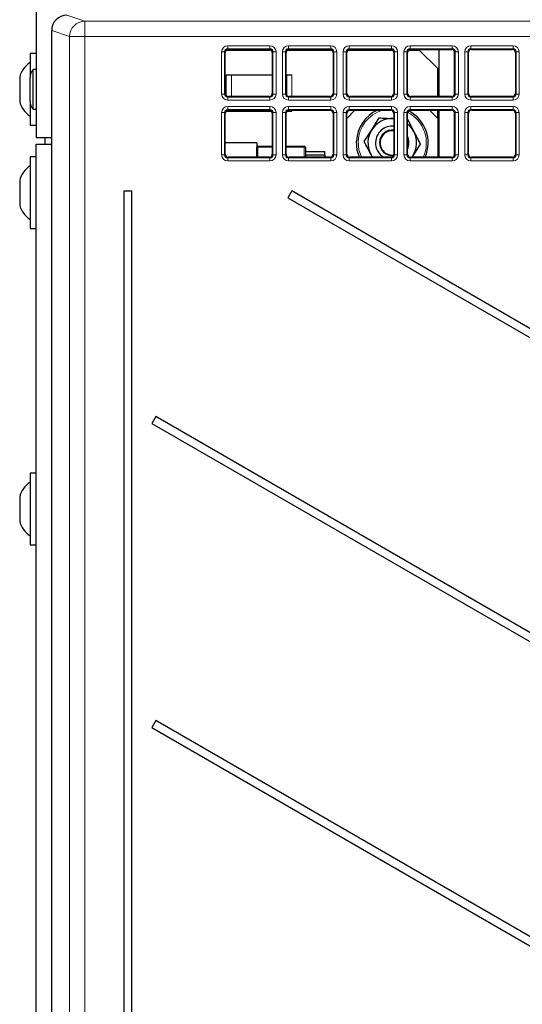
# Model space of a CAD drawing. Header units: millimetres. Extents: x 5 to 418, y 2 to 292.
# Tile 11 of 50: x 48 to 69, y 167 to 207. Entities that reach past the tile are written whole.
import ezdxf

# ---------------------------------------------------------------- set-up
doc = ezdxf.new("R2010")
doc.units = ezdxf.units.MM

msp = doc.modelspace()

# ---------------------------------------------------------------- linework, layer by layer
at = {"color": 7, "linetype": 'Continuous', "lineweight": 25}
for p, q in [((48.9461, 236.2065), (48.9461, 202.1565)), ((49.5868, 206.5766), (49.5868, 123.8363)), ((49.5868, 206.5766), (49.5869, 206.5766)), ((48.9461, 205.6315), (48.6961, 205.6315)), ((48.6961, 205.6315), (48.6961, 204.642)), ((56.7288, 203.989), (56.7288, 205.6739)), ((58.6321, 205.7565), (56.76, 205.7565)), ((56.8536, 205.7987), (58.5385, 205.7987)), ((58.6633, 205.6739), (58.6633, 203.989)), ((59.2288, 203.989), (59.2288, 205.6739)), ((61.1321, 205.7565), (59.26, 205.7565)), ((59.3536, 205.7987), (61.0385, 205.7987)), ((61.1633, 205.6739), (61.1633, 203.989)), ((61.7288, 203.989), (61.7288, 205.6739)), ((63.6321, 205.7565), (61.76, 205.7565)), ((61.8536, 205.7987), (63.5385, 205.7987)), ((63.6633, 205.6739), (63.6633, 203.989)), ((64.2288, 203.989), (64.2288, 205.6739)), ((64.7211, 205.7565), (64.26, 205.7565)), ((64.3536, 205.7987), (66.0385, 205.7987)), ((65.4711, 205.0065), (64.7211, 205.7565)), ((65.5211, 203.8642), (65.5211, 205.7987)), ((66.1633, 205.6739), (66.1633, 203.989)), ((66.7288, 203.989), (66.7288, 205.6739)), ((66.8536, 205.7987), (68.5385, 205.7987)), ((68.6633, 205.6739), (68.6633, 203.989)), ((48.9461, 204.9727), (48.8211, 204.9727)), ((48.8211, 203.3402), (48.8211, 204.9727)), ((65.4711, 203.8642), (65.4711, 205.0065)), ((48.2711, 204.6565), (48.2711, 203.6565)), ((48.6961, 203.6709), (48.6961, 204.642)), ((56.7711, 204.7565), (56.9888, 204.7565)), ((56.9888, 204.7565), (58.6633, 204.7565)), ((59.2288, 204.7565), (59.2533, 204.7565)), ((59.2533, 204.7565), (59.4711, 204.7565)), ((48.6961, 203.6783), (48.6961, 202.6815)), ((58.5385, 203.8642), (56.8536, 203.8642)), ((61.0385, 203.8642), (59.3536, 203.8642)), ((63.5385, 203.8642), (61.8536, 203.8642)), ((66.0385, 203.8642), (64.3536, 203.8642)), ((68.5385, 203.8642), (66.8536, 203.8642)), ((48.8211, 203.3402), (48.9461, 203.3402)), ((56.7288, 201.489), (56.7288, 203.1739)), ((56.7711, 203.2565), (56.9888, 203.2565)), ((56.8536, 203.2987), (58.5385, 203.2987)), ((56.9888, 203.2565), (58.6321, 203.2565)), ((58.6633, 203.1739), (58.6633, 201.489)), ((59.2288, 201.489), (59.2288, 203.1739)), ((59.26, 203.2565), (59.4711, 203.2565)), ((59.3536, 203.2987), (61.0385, 203.2987)), ((61.1633, 203.1739), (61.1633, 201.489)), ((62.0633, 203.2987), (61.7288, 202.9642)), ((61.7288, 201.489), (61.7288, 203.1739)), ((61.8536, 203.2987), (63.5385, 203.2987)), ((63.6633, 203.1739), (63.6633, 201.489)), ((64.2288, 201.489), (64.2288, 203.1739)), ((64.3536, 203.2987), (66.0385, 203.2987)), ((65.4711, 202.9565), (65.1288, 203.2987)), ((65.4711, 202.9565), (65.4711, 203.2987)), ((65.5211, 201.3642), (65.5211, 203.2987)), ((66.1633, 203.1739), (66.1633, 201.489)), ((66.7288, 201.489), (66.7288, 203.1739)), ((66.8536, 203.2987), (68.5385, 203.2987)), ((68.6633, 203.1739), (68.6633, 201.489)), ((63.6408, 202.9555), (63.6633, 202.9542)), ((64.2176, 202.9296), (64.4836, 202.4172)), ((65.4711, 202.9565), (65.4711, 201.3642)), ((48.6961, 202.6815), (48.9461, 202.6815)), ((62.4425, 202.0081), (62.7533, 202.4947)), ((49.5868, 202.1565), (48.9461, 202.1565)), ((49.3211, 201.9065), (49.3211, 202.1565)), ((58.0211, 201.9564), (56.7288, 201.9564)), ((58.0211, 201.9564), (58.0211, 201.7731)), ((48.9461, 201.9065), (49.5868, 201.9065)), ((48.9461, 130.6564), (48.9461, 201.9065)), ((58.0211, 201.3642), (58.0211, 201.7731)), ((58.0706, 201.8231), (58.6633, 201.8283)), ((59.2288, 201.8296), (59.9715, 201.8231)), ((60.0211, 201.7731), (60.0211, 201.3642)), ((60.0211, 201.6065), (60.8211, 201.6065)), ((60.8211, 201.469), (60.8211, 201.6065)), ((64.7496, 201.9048), (64.4388, 201.4182)), ((48.9461, 201.3815), (48.6961, 201.3815)), ((48.6961, 201.3815), (48.6961, 198.4315)), ((58.5385, 201.3642), (56.8536, 201.3642)), ((61.0385, 201.3642), (59.3536, 201.3642)), ((60.0211, 201.469), (60.8211, 201.469)), ((60.8211, 201.469), (60.8211, 201.3642)), ((63.5385, 201.3642), (61.8536, 201.3642)), ((62.7768, 201.3642), (62.7085, 201.4957)), ((66.0385, 201.3642), (64.3536, 201.3642)), ((64.4388, 201.4182), (64.4018, 201.3642)), ((64.4388, 201.4182), (64.4044, 201.3642)), ((68.5385, 201.3642), (66.8536, 201.3642)), ((48.2711, 200.4065), (48.2711, 199.4065)), ((52.5557, 199.9815), (52.5557, 130.9565)), ((52.5557, 199.9815), (52.8864, 199.9815)), ((52.8864, 130.9565), (52.8864, 199.9815)), ((59.4648, 199.9815), (59.3023, 199.7)), ((87.4807, 183.8065), (59.4648, 199.9815)), ((59.3023, 199.7), (87.3182, 183.525)), ((48.6961, 198.4315), (48.9461, 198.4315)), ((53.8739, 190.7093), (53.7114, 190.4279)), ((87.4807, 171.3065), (53.8739, 190.7093)), ((53.7114, 190.4279), (87.3182, 171.025)), ((48.9461, 188.3815), (48.6961, 188.3815)), ((48.6961, 188.3815), (48.6961, 185.4315)), ((48.2711, 187.4065), (48.2711, 186.4065)), ((48.6961, 185.4315), (48.9461, 185.4315)), ((53.8739, 178.2093), (53.7114, 177.9279)), ((87.4807, 158.8065), (53.8739, 178.2093)), ((53.7114, 177.9279), (87.3182, 158.525))]:
    msp.add_line(p, q, dxfattribs=at)
at = {"color": 7, "linetype": 'Continuous', "lineweight": 18}
for p, q in [((50.2121, 207.2012), (50.9503, 206.9553)), ((50.9503, 206.3304), (50.9503, 206.9553)), ((50.9503, 206.9553), (111.429, 206.9553)), ((50.3261, 206.3304), (49.5869, 206.5766)), ((49.5869, 206.5766), (49.5869, 123.8363)), ((50.9503, 206.3304), (50.3261, 206.3304)), ((50.3261, 129.5857), (50.3261, 206.3304)), ((50.9503, 206.3304), (50.9503, 129.5857)), ((111.429, 206.3304), (50.9503, 206.3304)), ((56.5774, 203.9625), (56.5774, 205.7004)), ((56.7023, 205.7004), (56.5774, 205.7004)), ((56.7023, 205.7004), (56.7023, 203.9625)), ((56.7288, 205.6739), (56.7023, 205.7004)), ((56.8271, 205.9501), (58.565, 205.9501)), ((56.8271, 205.9501), (56.8271, 205.8252)), ((58.565, 205.8252), (56.8271, 205.8252)), ((56.8271, 205.8252), (56.8536, 205.7987)), ((58.5385, 205.7987), (58.565, 205.8252)), ((58.565, 205.9501), (58.565, 205.8252)), ((58.6898, 205.7004), (58.6633, 205.6739)), ((58.8147, 205.7004), (58.6898, 205.7004)), ((58.6898, 203.9625), (58.6898, 205.7004)), ((58.8147, 205.7004), (58.8147, 203.9625)), ((59.0774, 203.9625), (59.0774, 205.7004)), ((59.0774, 205.7004), (59.2023, 205.7004)), ((59.2023, 205.7004), (59.2023, 203.9625)), ((59.2288, 205.6739), (59.2023, 205.7004)), ((59.3271, 205.8252), (59.3271, 205.9501)), ((59.3271, 205.9501), (61.065, 205.9501)), ((61.065, 205.8252), (59.3271, 205.8252)), ((59.3271, 205.8252), (59.3536, 205.7987)), ((61.0385, 205.7987), (61.065, 205.8252)), ((61.065, 205.8252), (61.065, 205.9501)), ((61.1898, 205.7004), (61.1633, 205.6739)), ((61.1898, 205.7004), (61.3147, 205.7004)), ((61.1898, 203.9625), (61.1898, 205.7004)), ((61.3147, 205.7004), (61.3147, 203.9625)), ((61.5774, 203.9625), (61.5774, 205.7004)), ((61.5774, 205.7004), (61.7023, 205.7004)), ((61.7023, 205.7004), (61.7023, 203.9625)), ((61.7288, 205.6739), (61.7023, 205.7004)), ((61.8271, 205.9501), (63.565, 205.9501)), ((61.8271, 205.8252), (61.8271, 205.9501)), ((63.565, 205.8252), (61.8271, 205.8252)), ((61.8271, 205.8252), (61.8536, 205.7987)), ((63.5385, 205.7987), (63.565, 205.8252)), ((63.565, 205.8252), (63.565, 205.9501)), ((63.6898, 205.7004), (63.6633, 205.6739)), ((63.6898, 203.9625), (63.6898, 205.7004)), ((63.6898, 205.7004), (63.8147, 205.7004)), ((63.8147, 205.7004), (63.8147, 203.9625)), ((64.0774, 203.9625), (64.0774, 205.7004)), ((64.0774, 205.7004), (64.2023, 205.7004)), ((64.2023, 205.7004), (64.2023, 203.9625)), ((64.2288, 205.6739), (64.2023, 205.7004)), ((64.3271, 205.9501), (66.065, 205.9501)), ((64.3271, 205.8252), (64.3271, 205.9501)), ((66.065, 205.8252), (64.3271, 205.8252)), ((64.3271, 205.8252), (64.3536, 205.7987)), ((66.0385, 205.7987), (66.065, 205.8252)), ((66.065, 205.8252), (66.065, 205.9501)), ((66.1461, 205.7372), (66.1461, 203.9257)), ((66.1898, 205.7004), (66.1633, 205.6739)), ((66.1898, 203.9625), (66.1898, 205.7004)), ((66.1898, 205.7004), (66.3147, 205.7004)), ((66.3147, 205.7004), (66.3147, 203.9625)), ((66.5774, 205.7004), (66.7023, 205.7004)), ((66.5774, 203.9625), (66.5774, 205.7004)), ((66.7023, 205.7004), (66.7023, 203.9625)), ((66.7288, 205.6739), (66.7023, 205.7004)), ((66.8271, 205.8252), (66.8271, 205.9501)), ((66.8271, 205.9501), (68.565, 205.9501)), ((68.565, 205.8252), (66.8271, 205.8252)), ((66.8271, 205.8252), (66.8536, 205.7987)), ((68.5385, 205.7987), (68.565, 205.8252)), ((68.565, 205.8252), (68.565, 205.9501)), ((68.6898, 205.7004), (68.6633, 205.6739)), ((68.6898, 203.9625), (68.6898, 205.7004)), ((68.6898, 205.7004), (68.8147, 205.7004)), ((68.8147, 205.7004), (68.8147, 203.9625)), ((56.7711, 204.7565), (56.7711, 203.8954)), ((56.9888, 204.7565), (56.9888, 203.8642)), ((59.2533, 204.7565), (59.2533, 203.9147)), ((59.4711, 203.8642), (59.4711, 204.7565)), ((56.7023, 203.9625), (56.7288, 203.989)), ((58.6633, 203.989), (58.6898, 203.9625)), ((59.2023, 203.9625), (59.2288, 203.989)), ((61.1633, 203.989), (61.1898, 203.9625)), ((61.7023, 203.9625), (61.7288, 203.989)), ((63.6633, 203.989), (63.6898, 203.9625)), ((64.2023, 203.9625), (64.2288, 203.989)), ((66.1633, 203.989), (66.1898, 203.9625)), ((66.7023, 203.9625), (66.7288, 203.989)), ((68.6633, 203.989), (68.6898, 203.9625)), ((56.7023, 203.9625), (56.5774, 203.9625)), ((56.8536, 203.8642), (56.8271, 203.8377)), ((56.8271, 203.8377), (56.8271, 203.7128)), ((56.8271, 203.8377), (58.565, 203.8377)), ((58.565, 203.7128), (56.8271, 203.7128)), ((58.565, 203.8377), (58.5385, 203.8642)), ((58.565, 203.8377), (58.565, 203.7128)), ((58.8147, 203.9625), (58.6898, 203.9625)), ((59.0774, 203.9625), (59.2023, 203.9625)), ((59.3536, 203.8642), (59.3271, 203.8377)), ((59.3271, 203.7128), (59.3271, 203.8377)), ((59.3271, 203.8377), (61.065, 203.8377)), ((61.065, 203.7128), (59.3271, 203.7128)), ((61.065, 203.8377), (61.0385, 203.8642)), ((61.065, 203.7128), (61.065, 203.8377)), ((61.1898, 203.9625), (61.3147, 203.9625)), ((61.5774, 203.9625), (61.7023, 203.9625)), ((61.8536, 203.8642), (61.8271, 203.8377)), ((61.8271, 203.7128), (61.8271, 203.8377)), ((61.8271, 203.8377), (63.565, 203.8377)), ((63.565, 203.7128), (61.8271, 203.7128)), ((63.565, 203.8377), (63.5385, 203.8642)), ((63.565, 203.7128), (63.565, 203.8377)), ((63.6898, 203.9625), (63.8147, 203.9625)), ((64.0774, 203.9625), (64.2023, 203.9625)), ((64.3536, 203.8642), (64.3271, 203.8377)), ((64.3271, 203.7128), (64.3271, 203.8377)), ((64.3271, 203.8377), (66.065, 203.8377)), ((66.065, 203.7128), (64.3271, 203.7128)), ((66.065, 203.8377), (66.0385, 203.8642)), ((66.065, 203.7128), (66.065, 203.8377)), ((66.1898, 203.9625), (66.3147, 203.9625)), ((66.5774, 203.9625), (66.7023, 203.9625)), ((66.8536, 203.8642), (66.8271, 203.8377)), ((66.8271, 203.7128), (66.8271, 203.8377)), ((66.8271, 203.8377), (68.565, 203.8377)), ((68.565, 203.7128), (66.8271, 203.7128)), ((68.565, 203.8377), (68.5385, 203.8642)), ((68.565, 203.7128), (68.565, 203.8377)), ((68.6898, 203.9625), (68.8147, 203.9625)), ((56.5774, 201.4625), (56.5774, 203.2004)), ((56.5774, 203.2004), (56.7023, 203.2004)), ((56.7023, 203.2004), (56.7023, 201.4625)), ((56.7288, 203.1739), (56.7023, 203.2004)), ((56.7711, 203.2675), (56.7711, 203.2565)), ((56.8271, 203.4501), (58.565, 203.4501)), ((56.8271, 203.3252), (56.8271, 203.4501)), ((58.565, 203.3252), (56.8271, 203.3252)), ((56.8271, 203.3252), (56.8536, 203.2987)), ((56.9888, 203.2987), (56.9888, 203.2565)), ((58.5385, 203.2987), (58.565, 203.3252)), ((58.565, 203.3252), (58.565, 203.4501)), ((58.6898, 203.2004), (58.6633, 203.1739)), ((58.6898, 203.2004), (58.8147, 203.2004)), ((58.6898, 201.4625), (58.6898, 203.2004)), ((58.8147, 203.2004), (58.8147, 201.4625)), ((59.0774, 201.4625), (59.0774, 203.2004)), ((59.0774, 203.2004), (59.2023, 203.2004)), ((59.2023, 203.2004), (59.2023, 201.4625)), ((59.2288, 203.1739), (59.2023, 203.2004)), ((59.3271, 203.4501), (59.3271, 203.3252)), ((59.3271, 203.4501), (61.065, 203.4501)), ((61.065, 203.3252), (59.3271, 203.3252)), ((59.3271, 203.3252), (59.3536, 203.2987)), ((59.4711, 203.2565), (59.4711, 203.2987)), ((61.0385, 203.2987), (61.065, 203.3252)), ((61.065, 203.4501), (61.065, 203.3252)), ((61.1898, 203.2004), (61.1633, 203.1739)), ((61.1898, 201.4625), (61.1898, 203.2004)), ((61.1898, 203.2004), (61.3147, 203.2004)), ((61.3147, 203.2004), (61.3147, 201.4625)), ((61.5774, 201.4625), (61.5774, 203.2004)), ((61.5774, 203.2004), (61.7023, 203.2004)), ((61.7023, 203.2004), (61.7023, 201.4625)), ((61.7288, 203.1739), (61.7023, 203.2004)), ((61.8271, 203.4501), (63.565, 203.4501)), ((61.8271, 203.4501), (61.8271, 203.3252)), ((63.565, 203.3252), (61.8271, 203.3252)), ((61.8271, 203.3252), (61.8536, 203.2987)), ((63.5385, 203.2987), (63.565, 203.3252)), ((63.565, 203.4501), (63.565, 203.3252)), ((63.6898, 203.2004), (63.6633, 203.1739)), ((63.6898, 201.4625), (63.6898, 203.2004)), ((63.6898, 203.2004), (63.8147, 203.2004)), ((63.8147, 203.2004), (63.8147, 201.4625)), ((64.0774, 201.4625), (64.0774, 203.2004)), ((64.0774, 203.2004), (64.2023, 203.2004)), ((64.2023, 203.2004), (64.2023, 201.4625)), ((64.2288, 203.1739), (64.2023, 203.2004)), ((64.3271, 203.4501), (64.3271, 203.3252)), ((64.3271, 203.4501), (66.065, 203.4501)), ((66.065, 203.3252), (64.3271, 203.3252)), ((64.3271, 203.3252), (64.3536, 203.2987)), ((66.0385, 203.2987), (66.065, 203.3252)), ((66.065, 203.4501), (66.065, 203.3252)), ((66.1461, 203.2372), (66.1461, 201.4257)), ((66.1898, 203.2004), (66.1633, 203.1739)), ((66.1898, 201.4625), (66.1898, 203.2004)), ((66.1898, 203.2004), (66.3147, 203.2004)), ((66.3147, 203.2004), (66.3147, 201.4625)), ((66.5774, 201.4625), (66.5774, 203.2004)), ((66.5774, 203.2004), (66.7023, 203.2004)), ((66.7023, 203.2004), (66.7023, 201.4625)), ((66.7288, 203.1739), (66.7023, 203.2004)), ((66.8271, 203.4501), (68.565, 203.4501)), ((66.8271, 203.4501), (66.8271, 203.3252)), ((68.565, 203.3252), (66.8271, 203.3252)), ((66.8271, 203.3252), (66.8536, 203.2987)), ((68.5385, 203.2987), (68.565, 203.3252)), ((68.565, 203.4501), (68.565, 203.3252)), ((68.6898, 203.2004), (68.6633, 203.1739)), ((68.6898, 203.2004), (68.8147, 203.2004)), ((68.6898, 201.4625), (68.6898, 203.2004)), ((68.8147, 203.2004), (68.8147, 201.4625)), ((58.6633, 201.7792), (58.0706, 201.774)), ((58.0706, 201.774), (58.0706, 201.3642)), ((59.9715, 201.774), (59.2288, 201.7805)), ((59.9715, 201.3642), (59.9715, 201.774)), ((56.5774, 201.4625), (56.7023, 201.4625)), ((56.7023, 201.4625), (56.7288, 201.489)), ((56.8536, 201.3642), (56.8271, 201.3377)), ((56.8271, 201.2128), (56.8271, 201.3377)), ((56.8271, 201.3377), (58.565, 201.3377)), ((58.565, 201.2128), (56.8271, 201.2128)), ((58.565, 201.3377), (58.5385, 201.3642)), ((58.565, 201.2128), (58.565, 201.3377)), ((58.6633, 201.489), (58.6898, 201.4625)), ((58.6898, 201.4625), (58.8147, 201.4625)), ((59.0774, 201.4625), (59.2023, 201.4625)), ((59.2023, 201.4625), (59.2288, 201.489)), ((59.3536, 201.3642), (59.3271, 201.3377)), ((59.3271, 201.3377), (59.3271, 201.2128)), ((59.3271, 201.3377), (61.065, 201.3377)), ((61.065, 201.2128), (59.3271, 201.2128)), ((61.065, 201.3377), (61.0385, 201.3642)), ((61.065, 201.3377), (61.065, 201.2128)), ((61.1633, 201.489), (61.1898, 201.4625)), ((61.1898, 201.4625), (61.3147, 201.4625)), ((61.5774, 201.4625), (61.7023, 201.4625)), ((61.7023, 201.4625), (61.7288, 201.489)), ((61.8536, 201.3642), (61.8271, 201.3377)), ((61.8271, 201.3377), (61.8271, 201.2128)), ((61.8271, 201.3377), (63.565, 201.3377)), ((63.565, 201.2128), (61.8271, 201.2128)), ((63.565, 201.3377), (63.5385, 201.3642)), ((63.565, 201.3377), (63.565, 201.2128)), ((63.6633, 201.489), (63.6898, 201.4625)), ((63.6898, 201.4625), (63.8147, 201.4625)), ((64.0774, 201.4625), (64.2023, 201.4625)), ((64.2023, 201.4625), (64.2288, 201.489)), ((64.3536, 201.3642), (64.3271, 201.3377)), ((64.3271, 201.3377), (64.3271, 201.2128)), ((64.3271, 201.3377), (66.065, 201.3377)), ((66.065, 201.2128), (64.3271, 201.2128)), ((66.065, 201.3377), (66.0385, 201.3642)), ((66.065, 201.3377), (66.065, 201.2128)), ((66.1633, 201.489), (66.1898, 201.4625)), ((66.1898, 201.4625), (66.3147, 201.4625)), ((66.5774, 201.4625), (66.7023, 201.4625)), ((66.7023, 201.4625), (66.7288, 201.489)), ((66.8536, 201.3642), (66.8271, 201.3377)), ((66.8271, 201.3377), (66.8271, 201.2128)), ((66.8271, 201.3377), (68.565, 201.3377)), ((68.565, 201.2128), (66.8271, 201.2128)), ((68.565, 201.3377), (68.5385, 201.3642)), ((68.565, 201.3377), (68.565, 201.2128)), ((68.6633, 201.489), (68.6898, 201.4625)), ((68.6898, 201.4625), (68.8147, 201.4625))]:
    msp.add_line(p, q, dxfattribs=at)
at = {"color": 7, "linetype": 'Continuous', "lineweight": 25, "flags": 128}
for points in [[(62.2452, 201.3642), (62.1524, 201.6539), (62.1225, 202.0224)], [(62.7903, 201.3642), (62.7763, 201.3838), (62.7085, 201.4957)]]:
    msp.add_lwpolyline(points, dxfattribs=at)
at = {"color": 7, "linetype": 'Continuous', "lineweight": 18, "flags": 128}
msp.add_lwpolyline([(62.1946, 202.0192), (62.2231, 201.6687), (62.3244, 201.3642)], dxfattribs=at)
at = {"color": 7, "linetype": 'Continuous', "lineweight": 18}
for centre, radius, start, end in [((50.9513, 206.3302), 0.6252, 90.09622, 179.97384), ((63.5961, 201.9565), 1.4028, 106.89987, 177.43583), ((63.5961, 201.9565), 1.4028, 335.02773, 62.99259), ((58.0584, 201.0621), 0.7121, 89.01275, 93.00241), ((59.4912, 201.7986), 1.4208, 179.00942, 180.99058), ((58.5509, 201.7986), 1.4208, 359.00942, 0.99058), ((59.9838, 201.0622), 0.7119, 86.99721, 90.98756)]:
    msp.add_arc(centre, radius, start, end, dxfattribs=at)
at = {"color": 7, "linetype": 'Continuous', "lineweight": 25}
for centre, radius, start, end in [((49.2424, 204.4189), 1, 123.11889, 166.25869), ((49.1961, 204.642), 0.5, 138.59038, 180), ((49.2424, 203.894), 1, 193.74131, 236.88111), ((49.1961, 203.6709), 0.5, 180, 221.40962), ((63.5961, 201.9565), 1.475, 114.4951, 177.43583), ((63.5961, 201.9565), 1.475, 336.32663, 62.75254), ((63.5961, 201.9565), 1, 87.43583, 147.43583), ((63.5961, 201.9565), 1, 147.43583, 207.43583), ((63.5961, 201.9565), 0.6875, 84.38686, 177.43583), ((63.5961, 201.9565), 0.525, 82.641, 177.43583), ((63.5961, 201.9565), 0.5, 82.27085, 277.34949), ((63.5961, 201.9565), 1, 27.43583, 50.74634), ((63.5961, 201.9565), 1, 327.43583, 27.43583), ((63.5961, 201.9565), 0.6875, 177.43583, 239.4795), ((63.5961, 201.9565), 0.525, 177.43583, 275.97249), ((63.5961, 201.9565), 0.6875, 336.98034, 23.01966), ((58.0711, 201.7731), 0.05, 90.5, 180), ((59.9711, 201.7731), 0.05, 0, 89.5), ((49.2424, 200.1689), 1, 123.11889, 166.25869), ((49.2424, 199.644), 1, 193.74131, 236.88111), ((49.2424, 187.1689), 1, 123.11889, 166.25869), ((49.2424, 186.644), 1, 193.74131, 236.88111)]:
    msp.add_arc(centre, radius, start, end, dxfattribs=at)
for centre, major_axis, ratio, start_param, end_param in [((50.2126, 206.5761), (0.5937, -0.1978), 0.9987209, 1.8927601, 3.462643), ((56.854, 205.6735), (0.0886, -0.0886), 0.9972647, 2.357564, 3.9256213), ((58.5381, 205.6735), (-0.0886, -0.0886), 0.9972647, 2.357564, 3.9256213), ((59.354, 205.6735), (0.0886, -0.0886), 0.9972647, 2.357564, 3.9256213), ((61.0381, 205.6735), (-0.0886, -0.0886), 0.9972647, 2.357564, 3.9256213), ((61.854, 205.6735), (0.0886, -0.0886), 0.9972647, 2.357564, 3.9256213), ((63.5381, 205.6735), (-0.0886, -0.0886), 0.9972647, 2.357564, 3.9256213), ((64.354, 205.6735), (0.0886, -0.0886), 0.9972647, 2.357564, 3.9256213), ((66.0381, 205.6735), (-0.0886, -0.0886), 0.9972647, 2.357564, 3.9256213), ((66.854, 205.6735), (0.0886, -0.0886), 0.9972647, 2.357564, 3.9256213), ((68.5381, 205.6735), (-0.0886, -0.0886), 0.9972647, 2.357564, 3.9256213), ((56.854, 203.9894), (0.0886, 0.0886), 0.9972647, 2.357564, 3.9256213), ((58.5381, 203.9894), (-0.0886, 0.0886), 0.9972647, 2.357564, 3.9256213), ((59.354, 203.9894), (0.0886, 0.0886), 0.9972647, 2.357564, 3.9256213), ((61.0381, 203.9894), (-0.0886, 0.0886), 0.9972647, 2.357564, 3.9256213), ((61.854, 203.9894), (0.0886, 0.0886), 0.9972647, 2.357564, 3.9256213), ((63.5381, 203.9894), (-0.0886, 0.0886), 0.9972647, 2.357564, 3.9256213), ((64.354, 203.9894), (0.0886, 0.0886), 0.9972647, 2.357564, 3.9256213), ((66.0381, 203.9894), (-0.0886, 0.0886), 0.9972647, 2.357564, 3.9256213), ((66.854, 203.9894), (0.0886, 0.0886), 0.9972647, 2.357564, 3.9256213), ((68.5381, 203.9894), (-0.0886, 0.0886), 0.9972647, 2.357564, 3.9256213), ((56.854, 203.1735), (0.0886, -0.0886), 0.9972647, 2.357564, 3.9256213), ((58.5381, 203.1735), (-0.0886, -0.0886), 0.9972647, 2.357564, 3.9256213), ((59.354, 203.1735), (0.0886, -0.0886), 0.9972647, 2.357564, 3.9256213), ((61.0381, 203.1735), (-0.0886, -0.0886), 0.9972647, 2.357564, 3.9256213), ((61.854, 203.1735), (0.0886, -0.0886), 0.9972647, 2.357564, 3.9256213), ((63.5381, 203.1735), (-0.0886, -0.0886), 0.9972647, 2.357564, 3.9256213), ((64.354, 203.1735), (0.0886, -0.0886), 0.9972647, 2.357564, 3.9256213), ((66.0381, 203.1735), (-0.0886, -0.0886), 0.9972647, 2.357564, 3.9256213), ((66.854, 203.1735), (0.0886, -0.0886), 0.9972647, 2.357564, 3.9256213), ((68.5381, 203.1735), (-0.0886, -0.0886), 0.9972647, 2.357564, 3.9256213), ((56.854, 201.4894), (0.0886, 0.0886), 0.9972647, 2.357564, 3.9256213), ((58.5381, 201.4894), (-0.0886, 0.0886), 0.9972647, 2.357564, 3.9256213), ((59.354, 201.4894), (0.0886, 0.0886), 0.9972647, 2.357564, 3.9256213), ((61.0381, 201.4894), (-0.0886, 0.0886), 0.9972647, 2.357564, 3.9256213), ((61.854, 201.4894), (0.0886, 0.0886), 0.9972647, 2.357564, 3.9256213), ((63.5381, 201.4894), (-0.0886, 0.0886), 0.9972647, 2.357564, 3.9256213), ((64.354, 201.4894), (0.0886, 0.0886), 0.9972647, 2.357564, 3.9256213), ((66.0381, 201.4894), (-0.0886, 0.0886), 0.9972647, 2.357564, 3.9256213), ((66.854, 201.4894), (0.0886, 0.0886), 0.9972647, 2.357564, 3.9256213), ((68.5381, 201.4894), (-0.0886, 0.0886), 0.9972647, 2.357564, 3.9256213)]:
    msp.add_ellipse(centre, major_axis=major_axis, ratio=ratio, start_param=start_param, end_param=end_param, dxfattribs=at)
at = {"color": 7, "linetype": 'Continuous', "lineweight": 18}
for centre, major_axis, ratio, start_param, end_param in [((56.8278, 205.6997), (0.1773, -0.1773), 0.9972647, 2.357564, 3.9256213), ((56.8278, 205.6997), (0.0891, -0.0891), 0.9918461, 2.357564, 3.9256213), ((58.5643, 205.6997), (-0.1773, -0.1773), 0.9972647, 2.357564, 3.9256213), ((58.5643, 205.6997), (0.0891, 0.0891), 0.9918461, 5.4991567, 7.0672139), ((59.3278, 205.6997), (0.1773, -0.1773), 0.9972647, 2.357564, 3.9256213), ((59.3278, 205.6997), (-0.0891, 0.0891), 0.9918461, 5.4991567, 7.0672139), ((61.0643, 205.6997), (-0.1773, -0.1773), 0.9972647, 2.357564, 3.9256213), ((61.0643, 205.6997), (0.0891, 0.0891), 0.9918461, 5.4991567, 7.0672139), ((61.8278, 205.6997), (0.1773, -0.1773), 0.9972647, 2.357564, 3.9256213), ((61.8278, 205.6997), (-0.0891, 0.0891), 0.9918461, 5.4991567, 7.0672139), ((63.5643, 205.6997), (-0.1773, -0.1773), 0.9972647, 2.357564, 3.9256213), ((63.5643, 205.6997), (0.0891, 0.0891), 0.9918461, 5.4991567, 7.0672139), ((64.3278, 205.6997), (0.1773, -0.1773), 0.9972647, 2.357564, 3.9256213), ((64.3278, 205.6997), (-0.0891, 0.0891), 0.9918461, 5.4991567, 7.0672139), ((66.0643, 205.6997), (-0.1773, -0.1773), 0.9972647, 2.357564, 3.9256213), ((66.0643, 205.6997), (0.0891, 0.0891), 0.9918461, 5.4991567, 7.0672139), ((66.8278, 205.6997), (0.1773, -0.1773), 0.9972647, 2.357564, 3.9256213), ((66.8278, 205.6997), (-0.0891, 0.0891), 0.9918461, 5.4991567, 7.0672139), ((68.5643, 205.6997), (-0.1773, -0.1773), 0.9972647, 2.357564, 3.9256213), ((68.5643, 205.6997), (0.0891, 0.0891), 0.9918461, 5.4991567, 7.0672139), ((56.8278, 203.9632), (0.1773, 0.1773), 0.9972647, 2.357564, 3.9256213), ((56.8278, 203.9632), (0.0891, 0.0891), 0.9918461, 2.357564, 3.9256213), ((58.5643, 203.9632), (-0.1773, 0.1773), 0.9972647, 2.357564, 3.9256213), ((58.5643, 203.9632), (-0.0891, 0.0891), 0.9918461, 2.357564, 3.9256213), ((59.3278, 203.9632), (0.1773, 0.1773), 0.9972647, 2.357564, 3.9256213), ((59.3278, 203.9632), (0.0891, 0.0891), 0.9918461, 2.357564, 3.9256213), ((61.0643, 203.9632), (-0.1773, 0.1773), 0.9972647, 2.357564, 3.9256213), ((61.0643, 203.9632), (-0.0891, 0.0891), 0.9918461, 2.357564, 3.9256213), ((61.8278, 203.9632), (0.1773, 0.1773), 0.9972647, 2.357564, 3.9256213), ((61.8278, 203.9632), (0.0891, 0.0891), 0.9918461, 2.357564, 3.9256213), ((63.5643, 203.9632), (-0.1773, 0.1773), 0.9972647, 2.357564, 3.9256213), ((63.5643, 203.9632), (-0.0891, 0.0891), 0.9918461, 2.357564, 3.9256213), ((64.3278, 203.9632), (0.1773, 0.1773), 0.9972647, 2.357564, 3.9256213), ((64.3278, 203.9632), (0.0891, 0.0891), 0.9918461, 2.357564, 3.9256213), ((66.0643, 203.9632), (-0.1773, 0.1773), 0.9972647, 2.357564, 3.9256213), ((66.0643, 203.9632), (-0.0891, 0.0891), 0.9918461, 2.357564, 3.9256213), ((66.8278, 203.9632), (0.1773, 0.1773), 0.9972647, 2.357564, 3.9256213), ((66.8278, 203.9632), (0.0891, 0.0891), 0.9918461, 2.357564, 3.9256213), ((68.5643, 203.9632), (-0.1773, 0.1773), 0.9972647, 2.357564, 3.9256213), ((68.5643, 203.9632), (-0.0891, 0.0891), 0.9918461, 2.357564, 3.9256213), ((56.8278, 203.1997), (0.1773, -0.1773), 0.9972647, 2.357564, 3.9256213), ((56.8278, 203.1997), (0.0891, -0.0891), 0.9918461, 2.357564, 3.9256213), ((58.5643, 203.1997), (-0.1773, -0.1773), 0.9972647, 2.357564, 3.9256213), ((58.5643, 203.1997), (0.0891, 0.0891), 0.9918461, 5.4991567, 7.0672139), ((59.3278, 203.1997), (0.1773, -0.1773), 0.9972647, 2.357564, 3.9256213), ((59.3278, 203.1997), (-0.0891, 0.0891), 0.9918461, 5.4991567, 7.0672139), ((61.0643, 203.1997), (-0.1773, -0.1773), 0.9972647, 2.357564, 3.9256213), ((61.0643, 203.1997), (0.0891, 0.0891), 0.9918461, 5.4991567, 7.0672139), ((61.8278, 203.1997), (0.1773, -0.1773), 0.9972647, 2.357564, 3.9256213), ((61.8278, 203.1997), (-0.0891, 0.0891), 0.9918461, 5.4991567, 7.0672139), ((63.5643, 203.1997), (-0.1773, -0.1773), 0.9972647, 2.357564, 3.9256213), ((63.5643, 203.1997), (0.0891, 0.0891), 0.9918461, 5.4991567, 7.0672139), ((64.3278, 203.1997), (0.1773, -0.1773), 0.9972647, 2.357564, 3.9256213), ((64.3278, 203.1997), (-0.0891, 0.0891), 0.9918461, 5.4991567, 7.0672139), ((66.0643, 203.1997), (-0.1773, -0.1773), 0.9972647, 2.357564, 3.9256213), ((66.0643, 203.1997), (0.0891, 0.0891), 0.9918461, 5.4991567, 7.0672139), ((66.8278, 203.1997), (0.1773, -0.1773), 0.9972647, 2.357564, 3.9256213), ((66.8278, 203.1997), (-0.0891, 0.0891), 0.9918461, 5.4991567, 7.0672139), ((68.5643, 203.1997), (-0.1773, -0.1773), 0.9972647, 2.357564, 3.9256213), ((68.5643, 203.1997), (0.0891, 0.0891), 0.9918461, 5.4991567, 7.0672139), ((56.8278, 201.4632), (0.1773, 0.1773), 0.9972647, 2.357564, 3.9256213), ((56.8278, 201.4632), (0.0891, 0.0891), 0.9918461, 2.357564, 3.9256213), ((58.5643, 201.4632), (-0.1773, 0.1773), 0.9972647, 2.357564, 3.9256213), ((58.5643, 201.4632), (-0.0891, 0.0891), 0.9918461, 2.357564, 3.9256213), ((59.3278, 201.4632), (0.1773, 0.1773), 0.9972647, 2.357564, 3.9256213), ((59.3278, 201.4632), (0.0891, 0.0891), 0.9918461, 2.357564, 3.9256213), ((61.0643, 201.4632), (-0.0891, 0.0891), 0.9918461, 2.357564, 3.9256213), ((61.0643, 201.4632), (-0.1773, 0.1773), 0.9972647, 2.357564, 3.9256213), ((61.8278, 201.4632), (0.1773, 0.1773), 0.9972647, 2.357564, 3.9256213), ((61.8278, 201.4632), (0.0891, 0.0891), 0.9918461, 2.357564, 3.9256213), ((63.5643, 201.4632), (-0.0891, 0.0891), 0.9918461, 2.357564, 3.9256213), ((63.5643, 201.4632), (-0.1773, 0.1773), 0.9972647, 2.357564, 3.9256213), ((64.3278, 201.4632), (0.1773, 0.1773), 0.9972647, 2.357564, 3.9256213), ((64.3278, 201.4632), (0.0891, 0.0891), 0.9918461, 2.357564, 3.9256213), ((66.0643, 201.4632), (-0.0891, 0.0891), 0.9918461, 2.357564, 3.9256213), ((66.0643, 201.4632), (-0.1773, 0.1773), 0.9972647, 2.357564, 3.9256213), ((66.8278, 201.4632), (0.1773, 0.1773), 0.9972647, 2.357564, 3.9256213), ((66.8278, 201.4632), (0.0891, 0.0891), 0.9918461, 2.357564, 3.9256213), ((68.5643, 201.4632), (-0.0891, 0.0891), 0.9918461, 2.357564, 3.9256213), ((68.5643, 201.4632), (-0.1773, 0.1773), 0.9972647, 2.357564, 3.9256213)]:
    msp.add_ellipse(centre, major_axis=major_axis, ratio=ratio, start_param=start_param, end_param=end_param, dxfattribs=at)
at = {"color": 7, "linetype": 'Continuous', "lineweight": 25}
for points, knots in [([(62.7533, 202.4947), (62.8016, 202.5704), (62.9063, 202.7344), (63.0088, 202.8949), (63.064, 202.9813)], [0, 0, 0, 0, 0.4617495, 1, 1, 1, 1]), ([(63.064, 202.9813), (63.1435, 202.9777), (63.3334, 202.9692), (63.5277, 202.9605), (63.6408, 202.9555)], [0, 0, 0, 0, 0.4182311, 1, 1, 1, 1]), ([(64.4836, 202.4172), (64.525, 202.3375), (64.6146, 202.1648), (64.7024, 201.9958), (64.7496, 201.9048)], [0, 0, 0, 0, 0.4617498, 1, 1, 1, 1]), ([(62.7085, 201.4957), (62.6671, 201.5754), (62.5775, 201.7481), (62.4897, 201.9171), (62.4425, 202.0081)], [0, 0, 0, 0, 0.4617483, 1, 1, 1, 1])]:
    msp.add_open_spline(points, degree=3, knots=knots, dxfattribs=at)

doc.saveas('drawing.dxf')
